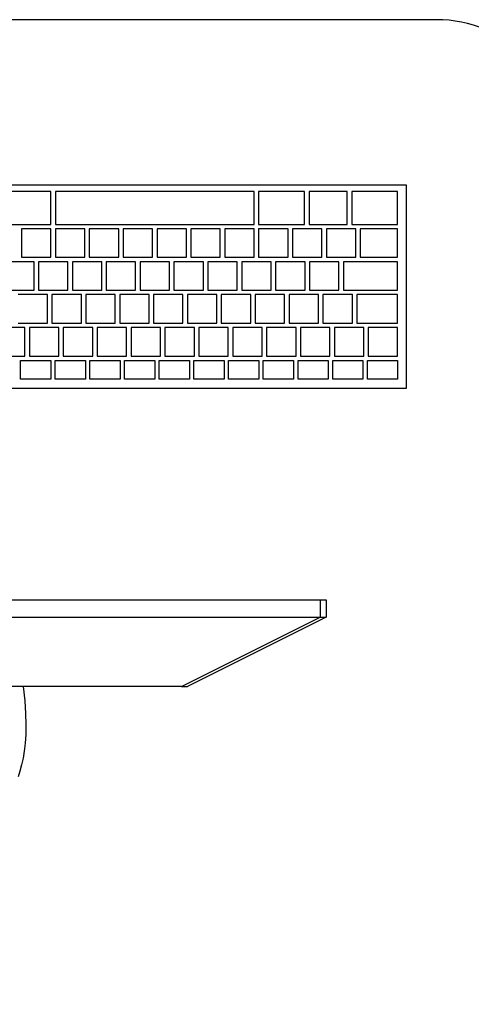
# Model space of a CAD drawing. Header units: inches. Extents: x 38 to 872, y -154 to 346.
# Tile 88 of 99: x 687 to 713, y 210 to 268. Entities that reach past the tile are written whole.
import ezdxf

# ---------------------------------------------------------------- set-up
doc = ezdxf.new("R2010")
doc.units = ezdxf.units.IN
doc.header["$MEASUREMENT"] = 0
doc.layers.add('Edges', color=7, linetype='Continuous')
doc.styles.get("Standard").update_dxf_attribs({"font": 'arial.ttf'})

# ---------------------------------------------------------------- blocks, each defined once
blk = doc.blocks.new('Mesa')
blk.add_lwpolyline([(145.59, 115.783), (7.5, 115.783, 0.414214), (0, 108.283), (0, 7.5, 0.414214), (7.5, 0), (145.59, 0, 0.414214), (153.09, 7.5), (153.09, 108.283, 0.414214)], format="xyb", close=True)
for tag, p, flags in [('ID', (4.63, 109.471), 1), ('PC_DISPONIBLES', (4.666, 106.305), 3), ('PC_ACTUALES', (4.642, 104.708), 1)]:
    blk.add_attdef(tag, p, '', height=1, dxfattribs=dict(flags=flags))
blk.add_attdef('POSICION', (4.604, 107.926), '', height=1)
blk = doc.blocks.new('Monitor')
at = {"layer": 'Edges'}
for p, q in [((9.31, -2.239), (8.235, -2.239)), ((18.637, -2.239), (9.31, -2.239)), ((18.637, -2.239), (26.788, -6.314)), ((18.637, -2.239), (18.976, -2.239)), ((27.127, -6.314), (18.976, -2.239)), ((-26.533, -6.314), (26.788, -6.314)), ((26.788, -7.333), (26.788, -6.314)), ((26.788, -6.314), (27.127, -6.314)), ((27.127, -7.333), (27.127, -6.314)), ((5.863, -7.333), (26.788, -7.333)), ((26.788, -7.333), (27.127, -7.333))]:
    blk.add_line(p, q, dxfattribs=at)
blk.add_lwpolyline([(9.31, -2.239), (9.406, -1.399), (9.462, -0.657), (9.482, 0), (9.473, 0.581), (9.437, 1.098), (9.38, 1.56), (9.307, 1.98), (9.221, 2.367), (9.128, 2.73), (9.027, 3.074)], dxfattribs=at)
for tag, p in [('ID', (-2.845, 6.929)), ('PUESTO', (-2.849, 6.664)), ('MARCA', (-2.82, 6.376))]:
    blk.add_attdef(tag, p, '', height=0.2)
at = {"flags": 9}
blk.add_attdef('TIEMPO_DE_USO', (-2.848, 6.11), '', height=0.2, dxfattribs=at)
blk = doc.blocks.new('Keyboard')
for p, q in [((0, 11.93), (0, 0)), ((45, 11.93), (0, 11.93)), ((0.523, 11.407), (2.302, 11.407)), ((0.523, 10.308), (0.523, 11.407)), ((2.302, 11.407), (2.302, 10.308)), ((2.564, 11.407), (4.342, 11.407)), ((2.564, 10.308), (2.564, 11.407)), ((4.342, 11.407), (4.342, 10.308)), ((4.604, 11.407), (6.382, 11.407)), ((4.604, 10.308), (4.604, 11.407)), ((6.382, 11.407), (6.382, 10.308)), ((6.644, 11.407), (8.423, 11.407)), ((6.644, 10.308), (6.644, 11.407)), ((8.423, 11.407), (8.423, 10.308)), ((8.684, 11.407), (10.463, 11.407)), ((8.684, 10.308), (8.684, 11.407)), ((10.463, 11.407), (10.463, 10.308)), ((10.725, 11.407), (12.503, 11.407)), ((10.725, 10.308), (10.725, 11.407)), ((12.503, 11.407), (12.503, 10.308)), ((12.765, 11.407), (14.544, 11.407)), ((12.765, 10.308), (12.765, 11.407)), ((14.544, 11.407), (14.544, 10.308)), ((14.805, 11.407), (16.584, 11.407)), ((14.805, 10.308), (14.805, 11.407)), ((16.584, 11.407), (16.584, 10.308)), ((16.846, 11.407), (18.624, 11.407)), ((16.846, 10.308), (16.846, 11.407)), ((18.624, 11.407), (18.624, 10.308)), ((18.886, 11.407), (20.664, 11.407)), ((18.886, 10.308), (18.886, 11.407)), ((20.664, 11.407), (20.664, 10.308)), ((20.926, 11.407), (22.705, 11.407)), ((20.926, 10.308), (20.926, 11.407)), ((22.705, 11.407), (22.705, 10.308)), ((2.302, 10.308), (0.523, 10.308)), ((2.254, 10.047), (0.523, 10.047)), ((0.523, 10.047), (0.523, 8.372)), ((2.254, 8.372), (2.254, 10.047)), ((4.246, 10.047), (2.516, 10.047)), ((2.516, 10.047), (2.516, 8.372)), ((4.342, 10.308), (2.564, 10.308)), ((4.246, 8.372), (4.246, 10.047)), ((6.239, 10.047), (4.508, 10.047)), ((4.508, 10.047), (4.508, 8.372)), ((6.382, 10.308), (4.604, 10.308)), ((6.239, 8.372), (6.239, 10.047)), ((8.231, 10.047), (6.5, 10.047)), ((6.5, 10.047), (6.5, 8.372)), ((8.423, 10.308), (6.644, 10.308)), ((8.231, 8.372), (8.231, 10.047)), ((10.224, 10.047), (8.493, 10.047)), ((8.493, 10.047), (8.493, 8.372)), ((10.463, 10.308), (8.684, 10.308)), ((10.224, 8.372), (10.224, 10.047)), ((12.216, 10.047), (10.485, 10.047)), ((10.485, 10.047), (10.485, 8.372)), ((12.503, 10.308), (10.725, 10.308)), ((12.216, 8.372), (12.216, 10.047)), ((14.208, 10.047), (12.478, 10.047)), ((12.478, 10.047), (12.478, 8.372)), ((14.544, 10.308), (12.765, 10.308)), ((14.208, 8.372), (14.208, 10.047)), ((16.201, 10.047), (14.47, 10.047)), ((14.47, 10.047), (14.47, 8.372)), ((16.584, 10.308), (14.805, 10.308)), ((16.201, 8.372), (16.201, 10.047)), ((18.193, 10.047), (16.462, 10.047)), ((16.462, 10.047), (16.462, 8.372)), ((18.624, 10.308), (16.846, 10.308)), ((18.193, 8.372), (18.193, 10.047)), ((20.186, 10.047), (18.455, 10.047)), ((18.455, 10.047), (18.455, 8.372)), ((20.664, 10.308), (18.886, 10.308)), ((20.186, 8.372), (20.186, 10.047)), ((22.178, 10.047), (20.447, 10.047)), ((20.447, 10.047), (20.447, 8.372)), ((22.705, 10.308), (20.926, 10.308)), ((22.178, 8.372), (22.178, 10.047)), ((24.17, 10.047), (22.44, 10.047)), ((22.44, 10.047), (22.44, 8.372)), ((0.523, 8.372), (2.254, 8.372)), ((2.924, 8.111), (0.523, 8.111)), ((0.523, 8.111), (0.523, 6.436)), ((2.924, 8.111), (0.523, 8.111)), ((0.523, 8.111), (0.523, 6.436)), ((2.924, 8.111), (0.523, 8.111)), ((0.523, 8.111), (0.523, 6.436)), ((2.924, 8.111), (0.523, 8.111)), ((0.523, 8.111), (0.523, 6.436)), ((2.924, 8.111), (0.523, 8.111)), ((0.523, 8.111), (0.523, 6.436)), ((2.924, 8.111), (0.523, 8.111)), ((0.523, 8.111), (0.523, 6.436)), ((2.924, 8.111), (0.523, 8.111)), ((0.523, 8.111), (0.523, 6.436)), ((2.924, 8.111), (0.523, 8.111)), ((0.523, 8.111), (0.523, 6.436)), ((2.924, 8.111), (0.523, 8.111)), ((0.523, 8.111), (0.523, 6.436)), ((2.924, 8.111), (0.523, 8.111)), ((0.523, 8.111), (0.523, 6.436)), ((2.924, 8.111), (0.523, 8.111)), ((0.523, 8.111), (0.523, 6.436)), ((2.924, 8.111), (0.523, 8.111)), ((0.523, 8.111), (0.523, 6.436)), ((2.924, 8.111), (0.523, 8.111)), ((0.523, 8.111), (0.523, 6.436)), ((2.516, 8.372), (4.246, 8.372)), ((2.924, 6.436), (2.924, 8.111)), ((2.924, 6.436), (2.924, 8.111)), ((2.924, 6.436), (2.924, 8.111)), ((2.924, 6.436), (2.924, 8.111)), ((2.924, 6.436), (2.924, 8.111)), ((2.924, 6.436), (2.924, 8.111)), ((2.924, 6.436), (2.924, 8.111)), ((2.924, 6.436), (2.924, 8.111)), ((2.924, 6.436), (2.924, 8.111)), ((2.924, 6.436), (2.924, 8.111)), ((2.924, 6.436), (2.924, 8.111)), ((2.924, 6.436), (2.924, 8.111)), ((2.924, 6.436), (2.924, 8.111)), ((4.917, 8.111), (3.186, 8.111)), ((3.186, 8.111), (3.186, 6.436)), ((4.508, 8.372), (6.239, 8.372)), ((4.917, 6.436), (4.917, 8.111)), ((6.909, 8.111), (5.178, 8.111)), ((5.178, 8.111), (5.178, 6.436)), ((6.5, 8.372), (8.231, 8.372)), ((6.909, 6.436), (6.909, 8.111)), ((8.902, 8.111), (7.171, 8.111)), ((7.171, 8.111), (7.171, 6.436)), ((8.493, 8.372), (10.224, 8.372)), ((8.902, 6.436), (8.902, 8.111)), ((10.894, 8.111), (9.163, 8.111)), ((9.163, 8.111), (9.163, 6.436)), ((10.485, 8.372), (12.216, 8.372)), ((10.894, 6.436), (10.894, 8.111)), ((12.886, 8.111), (11.156, 8.111)), ((11.156, 8.111), (11.156, 6.436)), ((12.478, 8.372), (14.208, 8.372)), ((12.886, 6.436), (12.886, 8.111)), ((14.879, 8.111), (13.148, 8.111)), ((13.148, 8.111), (13.148, 6.436)), ((14.47, 8.372), (16.201, 8.372)), ((14.879, 6.436), (14.879, 8.111)), ((16.871, 8.111), (15.14, 8.111)), ((15.14, 8.111), (15.14, 6.436)), ((16.462, 8.372), (18.193, 8.372)), ((16.871, 6.436), (16.871, 8.111)), ((18.864, 8.111), (17.133, 8.111)), ((17.133, 8.111), (17.133, 6.436)), ((18.455, 8.372), (20.186, 8.372)), ((18.864, 6.436), (18.864, 8.111)), ((20.856, 8.111), (19.125, 8.111)), ((19.125, 8.111), (19.125, 6.436)), ((20.447, 8.372), (22.178, 8.372)), ((20.856, 6.436), (20.856, 8.111)), ((22.848, 8.111), (21.118, 8.111)), ((21.118, 8.111), (21.118, 6.436)), ((22.44, 8.372), (24.17, 8.372)), ((0.523, 6.436), (2.924, 6.436)), ((0.523, 6.436), (2.924, 6.436)), ((0.523, 6.436), (2.924, 6.436)), ((0.523, 6.436), (2.924, 6.436)), ((0.523, 6.436), (2.924, 6.436)), ((0.523, 6.436), (2.924, 6.436)), ((0.523, 6.436), (2.924, 6.436)), ((0.523, 6.436), (2.924, 6.436)), ((0.523, 6.436), (2.924, 6.436)), ((0.523, 6.436), (2.924, 6.436)), ((0.523, 6.436), (2.924, 6.436)), ((0.523, 6.436), (2.924, 6.436)), ((0.523, 6.436), (2.924, 6.436)), ((3.186, 6.436), (4.917, 6.436)), ((5.178, 6.436), (6.909, 6.436)), ((7.171, 6.436), (8.902, 6.436)), ((9.163, 6.436), (10.894, 6.436)), ((11.156, 6.436), (12.886, 6.436)), ((13.148, 6.436), (14.879, 6.436)), ((15.14, 6.436), (16.871, 6.436)), ((17.133, 6.436), (18.864, 6.436)), ((19.125, 6.436), (20.856, 6.436)), ((21.118, 6.436), (22.848, 6.436)), ((3.715, 6.175), (0.523, 6.175)), ((0.523, 6.175), (0.523, 4.5)), ((3.715, 4.5), (3.715, 6.175)), ((5.707, 6.175), (3.976, 6.175)), ((3.976, 6.175), (3.976, 4.5)), ((5.707, 4.5), (5.707, 6.175)), ((7.7, 6.175), (5.969, 6.175)), ((5.969, 6.175), (5.969, 4.5)), ((7.7, 4.5), (7.7, 6.175)), ((9.692, 6.175), (7.961, 6.175)), ((7.961, 6.175), (7.961, 4.5)), ((9.692, 4.5), (9.692, 6.175)), ((11.684, 6.175), (9.954, 6.175)), ((9.954, 6.175), (9.954, 4.5)), ((11.684, 4.5), (11.684, 6.175)), ((13.677, 6.175), (11.946, 6.175)), ((11.946, 6.175), (11.946, 4.5)), ((13.677, 4.5), (13.677, 6.175)), ((15.669, 6.175), (13.938, 6.175)), ((13.938, 6.175), (13.938, 4.5)), ((15.669, 4.5), (15.669, 6.175)), ((17.662, 6.175), (15.931, 6.175)), ((15.931, 6.175), (15.931, 4.5)), ((17.662, 4.5), (17.662, 6.175)), ((19.654, 6.175), (17.923, 6.175)), ((17.923, 6.175), (17.923, 4.5)), ((19.654, 4.5), (19.654, 6.175)), ((21.646, 6.175), (19.916, 6.175)), ((19.916, 6.175), (19.916, 4.5)), ((21.646, 4.5), (21.646, 6.175)), ((23.639, 6.175), (21.908, 6.175)), ((21.908, 6.175), (21.908, 4.5)), ((0.523, 4.5), (3.715, 4.5)), ((2.722, 4.239), (0.523, 4.239)), ((0.523, 4.239), (0.523, 2.564)), ((2.722, 2.564), (2.722, 4.239)), ((4.714, 4.239), (2.983, 4.239)), ((2.983, 4.239), (2.983, 2.564)), ((3.976, 4.5), (5.707, 4.5)), ((4.714, 2.564), (4.714, 4.239)), ((6.706, 4.239), (4.976, 4.239)), ((4.976, 4.239), (4.976, 2.564)), ((5.969, 4.5), (7.7, 4.5)), ((6.706, 2.564), (6.706, 4.239)), ((8.699, 4.239), (6.968, 4.239)), ((6.968, 4.239), (6.968, 2.564)), ((7.961, 4.5), (9.692, 4.5)), ((8.699, 2.564), (8.699, 4.239)), ((10.691, 4.239), (8.96, 4.239)), ((8.96, 4.239), (8.96, 2.564)), ((9.954, 4.5), (11.684, 4.5)), ((10.691, 2.564), (10.691, 4.239)), ((12.684, 4.239), (10.953, 4.239)), ((10.953, 4.239), (10.953, 2.564)), ((11.946, 4.5), (13.677, 4.5)), ((12.684, 2.564), (12.684, 4.239)), ((14.676, 4.239), (12.945, 4.239)), ((12.945, 4.239), (12.945, 2.564)), ((13.938, 4.5), (15.669, 4.5)), ((14.676, 2.564), (14.676, 4.239)), ((16.668, 4.239), (14.938, 4.239)), ((14.938, 4.239), (14.938, 2.564)), ((15.931, 4.5), (17.662, 4.5)), ((16.668, 2.564), (16.668, 4.239)), ((18.661, 4.239), (16.93, 4.239)), ((16.93, 4.239), (16.93, 2.564)), ((17.923, 4.5), (19.654, 4.5)), ((18.661, 2.564), (18.661, 4.239)), ((20.653, 4.239), (18.922, 4.239)), ((18.922, 4.239), (18.922, 2.564)), ((19.916, 4.5), (21.646, 4.5)), ((20.653, 2.564), (20.653, 4.239)), ((22.646, 4.239), (20.915, 4.239)), ((20.915, 4.239), (20.915, 2.564)), ((21.908, 4.5), (23.639, 4.5)), ((22.646, 2.564), (22.646, 4.239)), ((0.523, 2.564), (2.722, 2.564)), ((2.983, 2.564), (4.714, 2.564)), ((4.976, 2.564), (6.706, 2.564)), ((6.968, 2.564), (8.699, 2.564)), ((8.96, 2.564), (10.691, 2.564)), ((10.953, 2.564), (12.684, 2.564)), ((12.945, 2.564), (14.676, 2.564)), ((14.938, 2.564), (16.668, 2.564)), ((16.93, 2.564), (18.661, 2.564)), ((18.922, 2.564), (20.653, 2.564)), ((20.915, 2.564), (22.646, 2.564)), ((3.224, 2.303), (0.523, 2.303)), ((0.523, 2.303), (0.523, 0.367)), ((3.224, 0.367), (3.224, 2.303)), ((5.736, 2.303), (3.486, 2.303)), ((3.486, 2.303), (3.486, 0.367)), ((5.736, 0.367), (5.736, 2.303)), ((8.699, 2.303), (5.998, 2.303)), ((5.998, 2.303), (5.998, 0.367)), ((8.699, 0.367), (8.699, 2.303)), ((20.653, 2.303), (8.96, 2.303)), ((8.96, 2.303), (8.96, 0.367)), ((20.653, 0.367), (20.653, 2.303)), ((23.616, 2.303), (20.915, 2.303)), ((20.915, 2.303), (20.915, 0.367)), ((0, 0), (45, 0)), ((0.523, 0.367), (3.224, 0.367)), ((3.486, 0.367), (5.736, 0.367)), ((5.998, 0.367), (8.699, 0.367)), ((8.96, 0.367), (20.653, 0.367)), ((20.915, 0.367), (23.616, 0.367))]:
    blk.add_line(p, q)
for tag, p in [('PUESTO', (29.69, 5.684)), ('MARCA', (29.697, 5.423))]:
    blk.add_attdef(tag, p, '', height=0.2)
for tag, p, flags in [('ID', (29.697, 5.959), 5), ('TIEMPO_DE_USO', (29.675, 5.162), 1)]:
    blk.add_attdef(tag, p, '', height=0.2, dxfattribs=dict(flags=flags))

msp = doc.modelspace()

# ---------------------------------------------------------------- block references
msp.add_blockref('Mesa', (565.824, 152.507))
at = {"rotation": 180.0000000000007}
msp.add_blockref('Keyboard', (709.653, 258.561), dxfattribs=at)
at = {"xscale": -1, "rotation": 180}
msp.add_blockref('Monitor', (677.79, 226.844), dxfattribs=at)

doc.saveas('drawing.dxf')
